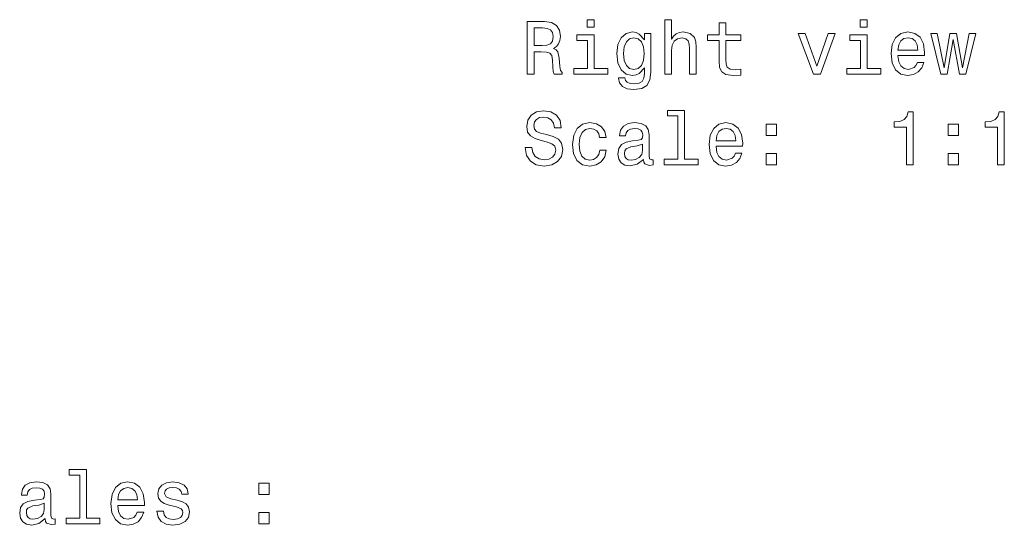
# Model space of a CAD drawing. Extents: x 0 to 297, y 0 to 210.
# Tile 4 of 9: x 76 to 141, y 72 to 105. Entities that reach past the tile are written whole.
import ezdxf

# ---------------------------------------------------------------- set-up
doc = ezdxf.new("R2010")
doc.units = 0

msp = doc.modelspace()

# ---------------------------------------------------------------- linework, layer by layer
at = {"color": 7, "lineweight": 13}
for points in [[(109.432098, 101.723152), (109.901115, 101.723152), (109.901115, 103.200821), (110.380226, 103.200821), (110.733253, 103.185692), (110.955154, 103.115082), (111.076187, 102.948654), (111.126625, 102.651108), (111.15184, 102.197212), (111.182098, 101.899666), (111.242615, 101.723152), (111.772156, 101.723152), (111.772156, 101.81897), (111.656158, 101.960182), (111.615814, 102.222435), (111.580513, 102.78727), (111.494781, 103.205864), (111.378784, 103.336983), (111.197227, 103.432808), (111.398956, 103.558884), (111.540169, 103.735397), (111.630943, 103.957306), (111.661209, 104.224594), (111.590599, 104.648224), (111.38887, 104.96595), (111.056015, 105.157593), (110.602127, 105.223152), (109.432098, 105.223152)], [(113.92057, 105.344193), (113.451553, 105.344193), (113.451553, 104.839867), (113.92057, 104.839867)], [(118.620857, 101.723152), (119.064667, 101.723152), (119.064667, 103.286552), (119.110054, 103.644623), (119.25631, 103.906868), (119.483253, 104.068253), (119.785843, 104.128769), (120.027924, 104.078339), (120.179214, 103.942169), (120.254868, 103.715225), (120.280083, 103.412636), (120.280083, 101.723152), (120.723885, 101.723152), (120.723885, 103.50341), (120.703712, 103.861481), (120.61293, 104.159035), (120.315384, 104.431366), (119.85141, 104.527184), (119.599243, 104.491882), (119.382385, 104.396065), (119.200829, 104.244766), (119.064667, 104.037994), (119.064667, 105.344193), (118.620857, 105.344193)], [(132.136719, 105.344193), (131.667694, 105.344193), (131.667694, 104.839867), (132.136719, 104.839867)], [(110.471001, 104.794479), (110.778641, 104.764221), (110.995499, 104.668396), (111.131668, 104.491882), (111.177055, 104.214508), (111.126625, 103.921997), (110.990456, 103.745483), (110.758469, 103.654709), (110.440742, 103.629494), (109.901115, 103.629494), (109.901115, 104.794479)], [(117.692902, 101.844193), (117.692902, 104.431366), (117.269272, 104.431366), (117.269272, 103.992607), (116.921295, 104.391022), (116.709473, 104.491882), (116.472443, 104.527184), (116.04377, 104.426323), (115.710915, 104.143898), (115.494057, 103.69001), (115.418411, 103.079781), (115.494057, 102.464508), (115.710915, 102.010612), (116.04377, 101.723152), (116.472443, 101.627335), (116.714523, 101.662636), (116.916252, 101.75341), (117.269272, 102.136696), (117.269272, 101.75341), (117.228928, 101.450821), (117.117981, 101.233955), (116.906158, 101.10788), (116.58844, 101.062492), (116.311058, 101.092751), (116.114372, 101.168396), (115.998383, 101.299522), (115.963081, 101.476036), (115.534401, 101.476036), (115.534401, 101.455864), (115.599968, 101.133095), (115.801697, 100.891022), (116.124458, 100.73468), (116.563225, 100.679207), (117.087715, 100.754852), (117.435699, 100.966667), (117.632385, 101.334824)], [(122.251984, 103.962349), (122.251984, 102.605721), (122.282242, 102.166954), (122.423454, 101.864365), (122.705872, 101.687851), (123.184982, 101.627335), (123.709473, 101.65255), (123.709473, 102.035835), (123.326187, 102.005569), (122.97821, 102.045921), (122.791611, 102.171997), (122.710915, 102.383812), (122.695786, 102.681366), (122.695786, 103.962349), (123.709473, 103.962349), (123.709473, 104.340584), (122.695786, 104.340584), (122.695786, 105.132378), (122.251984, 105.132378), (122.251984, 104.340584), (121.485413, 104.340584), (121.485413, 103.962349)], [(134.189301, 102.948654), (135.964523, 102.948654), (135.969559, 103.155426), (135.88887, 103.735397), (135.666962, 104.169121), (135.31395, 104.431366), (134.844925, 104.527184), (134.385986, 104.426323), (134.032959, 104.143898), (133.806015, 103.684967), (133.725327, 103.079781), (133.80098, 102.459465), (134.027924, 102.005569), (134.3759, 101.723152), (134.829788, 101.627335), (135.22316, 101.692894), (135.545929, 101.864365), (135.782959, 102.136696), (135.919128, 102.499809), (135.480377, 102.499809), (135.389587, 102.29808), (135.258469, 102.146782), (134.885269, 102.025749), (134.597809, 102.081223), (134.380951, 102.257736), (134.239731, 102.545197), (134.189301, 102.933525)], [(113.905441, 102.096352), (113.905441, 104.340584), (112.765671, 104.340584), (112.765671, 103.962349), (113.461639, 103.962349), (113.461639, 102.096352), (112.553856, 102.096352), (112.553856, 101.723152), (114.823311, 101.723152), (114.823311, 102.096352)], [(115.877342, 103.079781), (115.922729, 103.528625), (116.058899, 103.861481), (116.270714, 104.058167), (116.553139, 104.128769), (116.850685, 104.058167), (117.072586, 103.861481), (117.208755, 103.528625), (117.259186, 103.079781), (117.208755, 102.62085), (117.072586, 102.293037), (116.850685, 102.091309), (116.553139, 102.025749), (116.270714, 102.091309), (116.058899, 102.293037), (115.922729, 102.625893)], [(128.540894, 101.723152), (129.009903, 101.723152), (129.998383, 104.431366), (129.539444, 104.431366), (128.777924, 102.24765), (128.001266, 104.431366), (127.537285, 104.431366)], [(132.121582, 102.096352), (132.121582, 104.340584), (130.981812, 104.340584), (130.981812, 103.962349), (131.67778, 103.962349), (131.67778, 102.096352), (130.769989, 102.096352), (130.769989, 101.723152), (133.039444, 101.723152), (133.039444, 102.096352)], [(134.189301, 103.321854), (134.244781, 103.669838), (134.380951, 103.92704), (134.587723, 104.083382), (134.860046, 104.138855), (135.12735, 104.083382), (135.334122, 103.92704), (135.460205, 103.669838), (135.505585, 103.321854)], [(137.477493, 101.723152), (137.880951, 104.022865), (138.284409, 101.723152), (138.708038, 101.723152), (139.373749, 104.431366), (138.945068, 104.431366), (138.496216, 102.131653), (138.097809, 104.431366), (137.659042, 104.431366), (137.26062, 102.131653), (136.811783, 104.431366), (136.388153, 104.431366), (137.053864, 101.723152)], [(109.759911, 96.831223), (109.300972, 96.831223), (109.40184, 96.296638), (109.653999, 95.903267), (110.042328, 95.666237), (110.566826, 95.580505), (111.086281, 95.661194), (111.474609, 95.883095), (111.721725, 96.231079), (111.8125, 96.69001), (111.736855, 97.103554), (111.52504, 97.37085), (111.182098, 97.547363), (110.723167, 97.678482), (110.329796, 97.774307), (110.072586, 97.885254), (109.926338, 98.046638), (109.880943, 98.298798), (109.926338, 98.525749), (110.057457, 98.69722), (110.259186, 98.81321), (110.536568, 98.853554), (110.818985, 98.803123), (111.040886, 98.666954), (111.187141, 98.44001), (111.257744, 98.132378), (111.716682, 98.132378), (111.716682, 98.142464), (111.635986, 98.616524), (111.398956, 98.969551), (111.025757, 99.191452), (110.521439, 99.267097), (110.067543, 99.191452), (109.714516, 98.979637), (109.487572, 98.651825), (109.406883, 98.228195), (109.472443, 97.849953), (109.664085, 97.592751), (109.966682, 97.42128), (110.380226, 97.290154), (110.788727, 97.174164), (111.096367, 97.06321), (111.282967, 96.901825), (111.348526, 96.63958), (111.28801, 96.372292), (111.131668, 96.170563), (110.894638, 96.044479), (110.586998, 96.004135), (110.244057, 96.059608), (109.981812, 96.220993), (109.815384, 96.483238)], [(119.503426, 98.924164), (119.503426, 96.049522), (118.590599, 96.049522), (118.590599, 95.676323), (120.855011, 95.676323), (120.855011, 96.049522), (119.947227, 96.049522), (119.947227, 99.297363), (118.807457, 99.297363), (118.807457, 98.924164)], [(134.75415, 95.676323), (135.213074, 95.676323), (135.213074, 99.201538), (134.870148, 99.201538), (134.779358, 98.893906), (134.597809, 98.687134), (134.320435, 98.566093), (133.937149, 98.525749), (133.937149, 98.167679), (134.75415, 98.167679)], [(140.826187, 95.676323), (141.285126, 95.676323), (141.285126, 99.201538), (140.942184, 99.201538), (140.85141, 98.893906), (140.669846, 98.687134), (140.392471, 98.566093), (140.009186, 98.525749), (140.009186, 98.167679), (140.826187, 98.167679)], [(114.273598, 97.486839), (114.712357, 97.486839), (114.621582, 97.890297), (114.404724, 98.208023), (114.066826, 98.404709), (113.628067, 98.480354), (113.143913, 98.379494), (112.775757, 98.097069), (112.54377, 97.638138), (112.463081, 97.022865), (112.538727, 96.412636), (112.765671, 95.95874), (113.123741, 95.676323), (113.612938, 95.580505), (114.046654, 95.656151), (114.384552, 95.867966), (114.616539, 96.200821), (114.7174, 96.644623), (114.29377, 96.644623), (114.218124, 96.362206), (114.076912, 96.150383), (113.875183, 96.019264), (113.628067, 95.97892), (113.320427, 96.044479), (113.098526, 96.246208), (112.962357, 96.57402), (112.916969, 97.037994), (112.962357, 97.491882), (113.103569, 97.819695), (113.330513, 98.021423), (113.628067, 98.092026), (113.890312, 98.046638), (114.086998, 97.930649), (114.218124, 97.739006)], [(117.193626, 96.02935), (117.193626, 96.014221), (117.218842, 95.842751), (117.294495, 95.72171), (117.612213, 95.625893), (117.859329, 95.666237), (117.859329, 96.009178), (117.753426, 95.994049), (117.612213, 96.059608), (117.586998, 96.261337), (117.586998, 97.663353), (117.526482, 98.021423), (117.349968, 98.273582), (117.042328, 98.424881), (116.608612, 98.480354), (116.184982, 98.419838), (115.872299, 98.248367), (115.675613, 97.981079), (115.610054, 97.628052), (115.610054, 97.597794), (116.008469, 97.597794), (116.04377, 97.809608), (116.154724, 97.960907), (116.336281, 98.051682), (116.593483, 98.086983), (116.840599, 98.061768), (117.017113, 97.986122), (117.123024, 97.854996), (117.158325, 97.673439), (117.138153, 97.461624), (117.057457, 97.355721), (116.855728, 97.305283), (116.477486, 97.264938), (116.04377, 97.174164), (115.73613, 97.012779), (115.554581, 96.76062), (115.4991, 96.387421), (115.54953, 96.054565), (115.705872, 95.807449), (115.958038, 95.651108), (116.306015, 95.595634), (116.77504, 95.701538)], [(122.045212, 96.901825), (123.820427, 96.901825), (123.82547, 97.108597), (123.744781, 97.688568), (123.522873, 98.122292), (123.169853, 98.384537), (122.700829, 98.480354), (122.241898, 98.379494), (121.88887, 98.097069), (121.661926, 97.638138), (121.581238, 97.032951), (121.656883, 96.412636), (121.883827, 95.95874), (122.231812, 95.676323), (122.685699, 95.580505), (123.079071, 95.646065), (123.40184, 95.817535), (123.63887, 96.089867), (123.77504, 96.45298), (123.336281, 96.45298), (123.245499, 96.251251), (123.114372, 96.099953), (122.74118, 95.97892), (122.453712, 96.034393), (122.236855, 96.210907), (122.095642, 96.498367), (122.045212, 96.886696)], [(122.045212, 97.275024), (122.100685, 97.623009), (122.236855, 97.880211), (122.443626, 98.036552), (122.715958, 98.092026), (122.983253, 98.036552), (123.190025, 97.880211), (123.316101, 97.623009), (123.361496, 97.275024)], [(125.38887, 97.633095), (126.084839, 97.633095), (126.084839, 98.384537), (125.38887, 98.384537)], [(137.532959, 97.633095), (138.228928, 97.633095), (138.228928, 98.384537), (137.532959, 98.384537)], [(117.143196, 96.624451), (117.082672, 96.362206), (116.921295, 96.160469), (116.679214, 96.02935), (116.381668, 95.983963), (116.190025, 96.009178), (116.053856, 96.089867), (115.968124, 96.231079), (115.942902, 96.427765), (115.963081, 96.604279), (116.04377, 96.730354), (116.366539, 96.871567), (116.77504, 96.932083), (117.143196, 97.053123)], [(125.38887, 95.676323), (126.084839, 95.676323), (126.084839, 96.427765), (125.38887, 96.427765)], [(137.532959, 95.676323), (138.228928, 95.676323), (138.228928, 96.427765), (137.532959, 96.427765)], [(79.574753, 74.970993), (79.574753, 72.096352), (78.661934, 72.096352), (78.661934, 71.723152), (80.926346, 71.723152), (80.926346, 72.096352), (80.018562, 72.096352), (80.018562, 75.344193), (78.878792, 75.344193), (78.878792, 74.970993)], [(77.264954, 72.07618), (77.264954, 72.06105), (77.290176, 71.88958), (77.365822, 71.768539), (77.683548, 71.672722), (77.930664, 71.713066), (77.930664, 72.056007), (77.824753, 72.040878), (77.683548, 72.106438), (77.658325, 72.308167), (77.658325, 73.710182), (77.597809, 74.068253), (77.421295, 74.320412), (77.113663, 74.47171), (76.679947, 74.527184), (76.256317, 74.466667), (75.943634, 74.295197), (75.746948, 74.027908), (75.681381, 73.674881), (75.681381, 73.644623), (76.079803, 73.644623), (76.115105, 73.856438), (76.226059, 74.007736), (76.407608, 74.098511), (76.66481, 74.133812), (76.911934, 74.108597), (77.088448, 74.032951), (77.194351, 73.901825), (77.22966, 73.720268), (77.209488, 73.508453), (77.128792, 73.40255), (76.927063, 73.352112), (76.54882, 73.311768), (76.115105, 73.220993), (75.807465, 73.059608), (75.625916, 72.807449), (75.570435, 72.43425), (75.620865, 72.101395), (75.777206, 71.854279), (76.029373, 71.697937), (76.37735, 71.642464), (76.846375, 71.748367)], [(82.116547, 72.948654), (83.891754, 72.948654), (83.896805, 73.155426), (83.816109, 73.735397), (83.594208, 74.169121), (83.24118, 74.431366), (82.772163, 74.527184), (82.313232, 74.426323), (81.960205, 74.143898), (81.733261, 73.684967), (81.652565, 73.079781), (81.72821, 72.459465), (81.955154, 72.005569), (82.303146, 71.723152), (82.757034, 71.627335), (83.150406, 71.692894), (83.473175, 71.864365), (83.710205, 72.136696), (83.846375, 72.499809), (83.407608, 72.499809), (83.316833, 72.29808), (83.185707, 72.146782), (82.812508, 72.025749), (82.52504, 72.081223), (82.308182, 72.257736), (82.166977, 72.545197), (82.116547, 72.933525)], [(86.090607, 73.301682), (85.661926, 73.40255), (85.344208, 73.518539), (85.238297, 73.755569), (85.268555, 73.921997), (85.374466, 74.043037), (85.545937, 74.118683), (85.793053, 74.148941), (86.03009, 74.118683), (86.21669, 74.027908), (86.337723, 73.891739), (86.388153, 73.710182), (86.821869, 73.710182), (86.821869, 73.720268), (86.746223, 74.04808), (86.539452, 74.305283), (86.21669, 74.466667), (85.793053, 74.527184), (85.36438, 74.466667), (85.051697, 74.30024), (84.855011, 74.053123), (84.794495, 73.74044), (84.83989, 73.437851), (84.981094, 73.226036), (85.213081, 73.074738), (85.55098, 72.968826), (86.045212, 72.847794), (86.347809, 72.72171), (86.428497, 72.62085), (86.458755, 72.469551), (86.413376, 72.282951), (86.292336, 72.141739), (86.09565, 72.050964), (85.833405, 72.020706), (85.556023, 72.050964), (85.354294, 72.156868), (85.218124, 72.328339), (85.162651, 72.565369), (84.733978, 72.565369), (84.804581, 72.161911), (85.011353, 71.869408), (85.339165, 71.692894), (85.793053, 71.627335), (86.26712, 71.692894), (86.615097, 71.869408), (86.82692, 72.151825), (86.902565, 72.519981), (86.847092, 72.837708), (86.69075, 73.054565), (86.433548, 73.195778)], [(91.532249, 73.679924), (92.22821, 73.679924), (92.22821, 74.431366), (91.532249, 74.431366)], [(82.116547, 73.321854), (82.172012, 73.669838), (82.308182, 73.92704), (82.514954, 74.083382), (82.787292, 74.138855), (83.054581, 74.083382), (83.261353, 73.92704), (83.387436, 73.669838), (83.432823, 73.321854)], [(77.214523, 72.67128), (77.154007, 72.409035), (76.99263, 72.207298), (76.750549, 72.07618), (76.453003, 72.030792), (76.261353, 72.056007), (76.125191, 72.136696), (76.039459, 72.277908), (76.014236, 72.474594), (76.034409, 72.651108), (76.115105, 72.777184), (76.437866, 72.918396), (76.846375, 72.978912), (77.214523, 73.099953)], [(91.532249, 71.723152), (92.22821, 71.723152), (92.22821, 72.474594), (91.532249, 72.474594)]]:
    msp.add_lwpolyline(points, close=True, dxfattribs=at)

doc.saveas('drawing.dxf')
